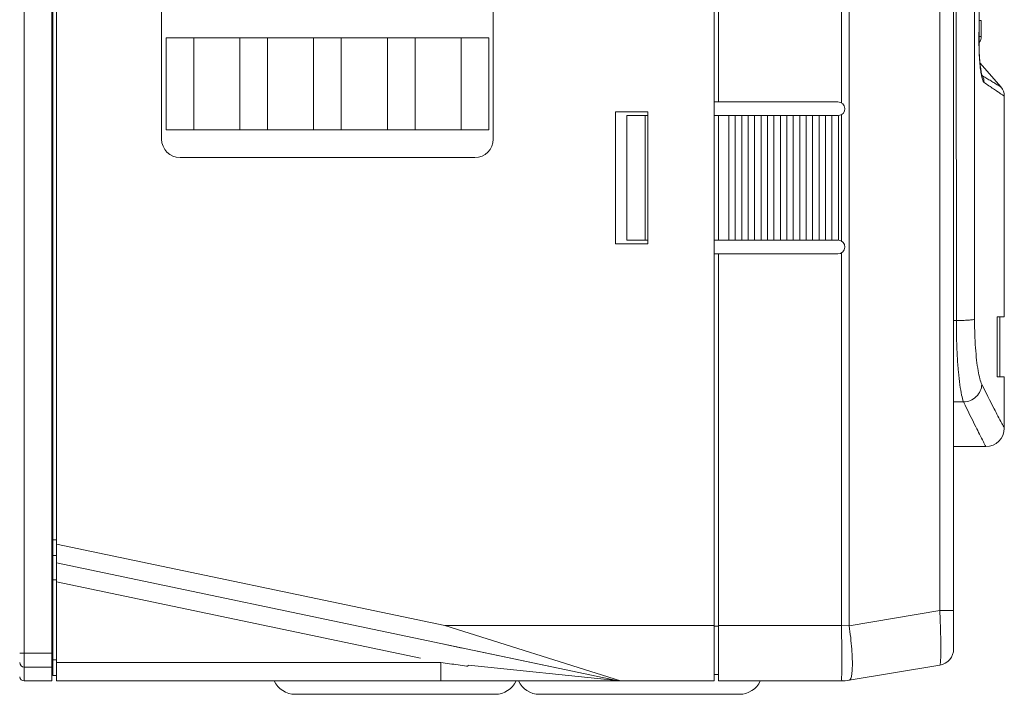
# Model space of a CAD drawing. Header units: millimetres. Extents: x -473 to 23648, y -382 to 1866.
# Tile 60 of 256: x 1342 to 1448, y -14 to 59. Entities that reach past the tile are written whole.
import ezdxf

# ---------------------------------------------------------------- set-up
doc = ezdxf.new("R2010")
doc.units = ezdxf.units.MM
doc.header["$LTSCALE"] = 80
doc.layers.get('0').update_dxf_attribs({"linetype": 'CONTINUOUS'})
for name, color, linetype in [('02___PRT_ALL_AXES', 7, 'CONTINUOUS'), ('06___PRT_ALL_SURFS', 7, 'CONTINUOUS'), ('09_ALL_ROUNDS', 7, 'CONTINUOUS'), ('20_ALL_FEATURES', 7, 'CONTINUOUS')]:
    doc.layers.add(name, color=color, linetype=linetype)

msp = doc.modelspace()

# ---------------------------------------------------------------- linework, layer by layer
at = {"color": 0, "linetype": 'Continuous', "lineweight": 0}
for p, q in [((1445.934, 59.045), (1445.71, 59.045)), ((1445.934, 59.045), (1445.934, 57.314)), ((1445.695, 57.312), (1445.934, 57.316)), ((1371.484, -14.037), (1393.184, -14.037)), ((1419.684, -14.037), (1397.984, -14.037))]:
    msp.add_line(p, q, dxfattribs=at)
for centre, radius, start, end in [((1444.934, 57.316), 1, 320.93705, 0), ((1371.484, -11.537), 2.5, 204.74175, 270), ((1393.184, -11.537), 2.5, 270, 335.25825), ((1397.984, -11.537), 2.5, 204.74175, 270), ((1419.684, -11.537), 2.5, 270, 335.25825)]:
    msp.add_arc(centre, radius, start, end, dxfattribs=at)
at = {"layer": '02___PRT_ALL_AXES', "color": 0, "linetype": 'Continuous', "lineweight": 0}
for p, q in [((1345.584, -12.58), (1345.584, 173.42)), ((1356.984, 136.191), (1356.984, 46.191)), ((1392.984, 46.191), (1392.984, 136.191)), ((1417.434, 50.235), (1416.934, 50.235)), ((1417.434, 48.735), (1416.934, 48.735)), ((1357.484, 47.191), (1392.484, 47.191)), ((1358.984, 44.191), (1390.984, 44.191)), ((1417.434, 35.235), (1416.934, 35.235)), ((1417.434, 33.735), (1416.934, 33.735)), ((1345.584, 2.254), (1387.714, -6.58)), ((1345.584, 0.211), (1387.304, -8.537)), ((1417.434, -6.63), (1416.934, -6.63)), ((1417.434, -12.58), (1417.434, -6.58)), ((1387.299, -12.58), (1345.584, -12.58)), ((1417.434, -11.88), (1416.934, -11.88))]:
    msp.add_line(p, q, dxfattribs=at)
for centre, start, end in [((1358.984, 46.191), 180, 270), ((1390.984, 46.191), 270, 0)]:
    msp.add_arc(centre, 2, start, end, dxfattribs=at)
at = {"layer": '06___PRT_ALL_SURFS', "color": 0, "linetype": 'Continuous', "lineweight": 0}
msp.add_line((1442.934, 12.83), (1446.434, 12.83), dxfattribs=at)
at = {"layer": '09_ALL_ROUNDS', "color": 0, "linetype": 'Continuous', "lineweight": 0}
for p, q in [((1342.084, -12.58), (1342.084, 173.42)), ((1442.934, 169.937), (1442.934, -9.096)), ((1430.768, 167.42), (1430.768, 50.129)), ((1431.59, 167.434), (1431.59, -6.593)), ((1441.429, 165.794), (1441.429, -4.953)), ((1443.205, 88.307), (1443.229, 26.511)), ((1445.683, 57.196), (1445.697, 57.196)), ((1445.826, 54.178), (1445.783, 54.637)), ((1448.062, 51.845), (1445.802, 54.427)), ((1446.074, 53.046), (1445.97, 53.264)), ((1446.001, 53.137), (1446.001, 53.137)), ((1408.858, 48.735), (1409.464, 48.735)), ((1409.464, 48.735), (1409.464, 35.235)), ((1430.768, 48.841), (1430.768, 35.129)), ((1409.464, 35.235), (1408.858, 35.235)), ((1430.768, 33.841), (1430.768, -6.58)), ((1443.229, 26.511), (1442.934, 26.511)), ((1444.013, 17.675), (1442.934, 17.675)), ((1345.184, 1.72), (1345.084, 1.72)), ((1385.084, -10.115), (1345.584, -1.833)), ((1431.59, -6.593), (1441.429, -4.953)), ((1442.934, -4.953), (1441.429, -4.953)), ((1387.714, -6.58), (1406.791, -12.58)), ((1430.768, -6.58), (1417.434, -6.58)), ((1431.59, -6.593), (1430.768, -6.58)), ((1387.304, -8.537), (1406.381, -12.537)), ((1341.584, -9.58), (1342.084, -9.58)), ((1342.084, -11.08), (1345.084, -11.08)), ((1390.306, -10.888), (1406.381, -12.537)), ((1431.59, -12.512), (1441.429, -10.872)), ((1345.584, -12.58), (1416.934, -12.58)), ((1430.768, -12.58), (1417.434, -12.58))]:
    msp.add_line(p, q, dxfattribs=at)
for points in [[(1445.697, 57.196), (1445.759, 65.922), (1445.82, 75.542), (1445.873, 85.119)], [(1445.784, 54.62), (1445.748, 55.126), (1445.72, 55.688), (1445.702, 56.299), (1445.696, 56.95), (1445.697, 57.196)], [(1445.965, 53.282), (1445.92, 53.504), (1445.873, 53.804), (1445.826, 54.178)], [(1446.005, 53.131), (1446.007, 53.124), (1445.999, 53.15), (1445.965, 53.282)]]:
    msp.add_lwpolyline(points, dxfattribs=at)
for centre, radius, start, end in [((1451.521, 54.234), 5.681, 191.29642, 192.1411), ((1446.389, 53.277), 0.416, 199.82644, 200.4222), ((1444.747, 52.373), 1.488, 358.99574, 26.88498), ((1446.934, 50.857), 1.5, 359.99997, 41.1859), ((1430.384, 49.485), 0.75, 273.82255, 90), ((1430.384, 34.485), 0.75, 270, 86.17745), ((1446.434, 14.83), 2, 270.00002, 359.99998), ((1441.134, -9.096), 1.8, 279.46232, 0), ((1342.084, -10.58), 0.5, 180, 270), ((1342.084, -12.08), 0.5, 188.1818, 270), ((1406.791, -10.58), 2, 258.15792, 270), ((1430.768, -7.58), 5, 270, 279.46232)]:
    msp.add_arc(centre, radius, start, end, dxfattribs=at)
for points, knots in [([(1445.186, 86.932), (1445.188, 76.947), (1445.193, 56.852), (1445.2, 36.757), (1445.205, 26.649)], [0, 0, 0, 0, 29.9569225, 60.2838762, 60.2838762, 60.2838762, 60.2838762]), ([(1445.683, 57.196), (1445.699, 59.331), (1445.732, 63.786), (1445.778, 70.662), (1445.822, 77.844), (1445.848, 82.704), (1445.861, 85.144)], [0, 0, 0, 0, 6.4045215, 13.3673191, 20.6282362, 27.9486275, 27.9486275, 27.9486275, 27.9486275]), ([(1445.951, 53.122), (1445.911, 53.321), (1445.839, 53.804), (1445.761, 54.595), (1445.708, 55.479), (1445.683, 56.354), (1445.681, 56.923), (1445.683, 57.196)], [0, 0, 0, 0, 0.6116447, 1.4625554, 2.3824083, 3.269342, 4.0884273, 4.0884273, 4.0884273, 4.0884273]), ([(1446.235, 52.347), (1446.163, 52.396), (1446.063, 52.648), (1446.002, 52.881), (1445.968, 53.04)], [0, 0, 0, 0, 0.26145852, 0.74926867, 0.74926867, 0.74926867, 0.74926867]), ([(1448.062, 51.845), (1448.037, 51.86), (1447.933, 51.924), (1447.714, 52.06), (1447.384, 52.265), (1446.983, 52.511), (1446.541, 52.777), (1446.232, 52.956), (1446.074, 53.046)], [0, 0, 0, 0, 0.0895828, 0.3654701, 0.7734036, 1.2541652, 1.7769743, 2.3229772, 2.3229772, 2.3229772, 2.3229772]), ([(1447.713, 51.334), (1447.561, 51.436), (1447.242, 51.652), (1446.75, 51.991), (1446.409, 52.227), (1446.235, 52.347)], [0, 0, 0, 0, 0.5502931, 1.1563333, 1.7920071, 1.7920071, 1.7920071, 1.7920071]), ([(1448.434, 50.857), (1448.406, 50.874), (1448.293, 50.948), (1448.052, 51.106), (1447.84, 51.248), (1447.713, 51.334)], [0, 0, 0, 0, 0.09813286, 0.40435257, 0.86407154, 0.86407154, 0.86407154, 0.86407154]), ([(1445.205, 26.649), (1445.135, 26.613), (1444.901, 26.587), (1444.478, 26.541), (1443.893, 26.519), (1443.46, 26.512), (1443.229, 26.511)], [0, 0, 0, 0, 0.236058, 0.6842928, 1.2920023, 1.9848846, 1.9848846, 1.9848846, 1.9848846]), ([(1443.229, 26.511), (1443.229, 25.846), (1443.246, 24.554), (1443.32, 22.7), (1443.437, 21.036), (1443.589, 19.626), (1443.768, 18.531), (1443.919, 17.914), (1444.013, 17.675)], [0, 0, 0, 0, 1.9960285, 3.8754717, 5.5659961, 7.0016539, 8.1259366, 8.8959979, 8.8959979, 8.8959979, 8.8959979]), ([(1445.205, 26.649), (1445.205, 26.116), (1445.222, 25.082), (1445.296, 23.599), (1445.414, 22.267), (1445.568, 21.14), (1445.748, 20.264), (1445.901, 19.772), (1445.994, 19.584)], [0, 0, 0, 0, 1.5974508, 3.1012127, 4.4548841, 5.6064894, 6.5120014, 7.1397978, 7.1397978, 7.1397978, 7.1397978]), ([(1445.994, 19.584), (1445.983, 19.339), (1445.86, 18.843), (1445.413, 18.222), (1444.77, 17.797), (1444.265, 17.684), (1444.013, 17.675)], [0, 0, 0, 0, 0.7378766, 1.4879539, 2.2453999, 3.0014642, 3.0014642, 3.0014642, 3.0014642]), ([(1445.994, 19.584), (1446.434, 18.698), (1447.148, 17.283), (1447.971, 15.703), (1448.341, 15.004), (1448.434, 14.83)], [0, 0, 0, 0, 2.9699163, 4.7525756, 5.3441233, 5.3441233, 5.3441233, 5.3441233]), ([(1444.013, 17.675), (1444.449, 16.772), (1445.158, 15.331), (1445.975, 13.72), (1446.342, 13.007), (1446.434, 12.83)], [0, 0, 0, 0, 3.0103761, 4.8172973, 5.4168564, 5.4168564, 5.4168564, 5.4168564]), ([(1441.429, -4.953), (1441.45, -5.394), (1441.487, -6.25), (1441.525, -7.476), (1441.548, -8.58), (1441.543, -9.48), (1441.545, -10.214), (1441.482, -10.575), (1441.484, -10.862), (1441.429, -10.872)], [0, 0, 0, 0, 1.322297, 2.5702727, 3.6854714, 4.6166058, 5.3206647, 5.7646781, 5.9319541, 5.9319541, 5.9319541, 5.9319541]), ([(1430.767, -6.58), (1430.774, -7.025), (1430.785, -7.894), (1430.794, -9.139), (1430.807, -10.267), (1430.787, -11.176), (1430.831, -11.94), (1430.735, -12.264), (1430.817, -12.579), (1430.767, -12.58)], [0, 0, 0, 0, 1.3360261, 2.6048023, 3.7430607, 4.6934785, 5.4082298, 5.8511494, 6.0012052, 6.0012052, 6.0012052, 6.0012052]), ([(1431.591, -6.593), (1431.655, -7.025), (1431.766, -7.868), (1431.885, -9.083), (1431.947, -10.179), (1431.957, -11.096), (1431.897, -11.81), (1431.822, -12.26), (1431.671, -12.498), (1431.591, -12.512)], [0, 0, 0, 0, 1.3095887, 2.5499502, 3.6630578, 4.5971992, 5.3112065, 5.780319, 6.0241616, 6.0241616, 6.0241616, 6.0241616]), ([(1390.084, -10.987), (1389.777, -10.942), (1389.16, -10.852), (1388.232, -10.716), (1387.611, -10.625), (1387.299, -10.58)], [0, 0, 0, 0, 0.9303907, 1.8686658, 2.8139683, 2.8139683, 2.8139683, 2.8139683]), ([(1390.306, -10.888), (1390.295, -10.901), (1390.273, -10.925), (1390.236, -10.954), (1390.198, -10.974), (1390.159, -10.985), (1390.121, -10.99), (1390.096, -10.989), (1390.084, -10.987)], [0, 0, 0, 0, 0.05096749, 0.0971723, 0.1397332, 0.17948934, 0.21716041, 0.25449366, 0.25449366, 0.25449366, 0.25449366])]:
    msp.add_open_spline(points, degree=3, knots=knots, dxfattribs=at)
msp.add_open_spline([(1446.074, 53.046), (1446.037, 53.054), (1446.012, 53.096), (1445.999, 53.132)], degree=3, dxfattribs=at)
at = {"layer": '20_ALL_FEATURES', "color": 0, "linetype": 'Continuous', "lineweight": 0}
for p, q in [((1416.934, 180.578), (1416.934, -12.58)), ((1345.084, -12.58), (1345.084, 173.42)), ((1345.184, -11.98), (1345.184, 172.82)), ((1417.434, 50.235), (1417.434, 167.42)), ((1357.484, 57.191), (1392.484, 57.191)), ((1357.484, 57.191), (1357.484, 47.191)), ((1360.484, 47.191), (1360.484, 57.191)), ((1365.484, 47.191), (1365.484, 57.191)), ((1368.484, 47.191), (1368.484, 57.191)), ((1373.484, 47.191), (1373.484, 57.191)), ((1376.484, 47.191), (1376.484, 57.191)), ((1381.484, 47.191), (1381.484, 57.191)), ((1384.484, 47.191), (1384.484, 57.191)), ((1389.484, 47.191), (1389.484, 57.191)), ((1392.484, 47.191), (1392.484, 57.191)), ((1417.434, 50.235), (1430.384, 50.235)), ((1448.434, 26.92), (1448.434, 50.857)), ((1409.734, 49.135), (1406.234, 49.135)), ((1406.234, 49.135), (1406.234, 34.835)), ((1407.464, 48.735), (1408.858, 48.735)), ((1407.464, 35.235), (1407.464, 48.735)), ((1409.464, 48.735), (1409.734, 48.735)), ((1409.734, 34.835), (1409.734, 49.135)), ((1417.434, 48.735), (1430.384, 48.735)), ((1417.434, 35.235), (1417.434, 48.735)), ((1418.534, 48.735), (1418.534, 35.235)), ((1419.234, 35.235), (1419.234, 48.735)), ((1419.934, 48.735), (1419.934, 35.235)), ((1420.634, 35.235), (1420.634, 48.735)), ((1421.334, 48.735), (1421.334, 35.235)), ((1422.034, 35.235), (1422.034, 48.735)), ((1422.734, 48.735), (1422.734, 35.235)), ((1423.434, 35.235), (1423.434, 48.735)), ((1424.134, 48.735), (1424.134, 35.235)), ((1424.834, 35.235), (1424.834, 48.735)), ((1425.534, 48.735), (1425.534, 35.235)), ((1426.234, 35.235), (1426.234, 48.735)), ((1426.934, 48.735), (1426.934, 35.235)), ((1427.634, 35.235), (1427.634, 48.735)), ((1428.334, 48.735), (1428.334, 35.235)), ((1429.034, 35.235), (1429.034, 48.735)), ((1429.734, 48.735), (1429.734, 35.235)), ((1430.434, 35.233), (1430.434, 48.736)), ((1406.234, 34.835), (1409.734, 34.835)), ((1407.464, 35.235), (1408.858, 35.235)), ((1409.464, 35.235), (1409.734, 35.235)), ((1417.434, 35.235), (1430.384, 35.235)), ((1417.434, 33.735), (1430.384, 33.735)), ((1417.434, -6.58), (1417.434, 33.735)), ((1447.668, 26.92), (1448.434, 26.92)), ((1447.934, 20.42), (1447.934, 26.92)), ((1448.434, 20.42), (1447.648, 20.42)), ((1448.434, 14.83), (1448.434, 20.42)), ((1345.184, 3.22), (1345.084, 3.22)), ((1345.584, 2.72), (1345.184, 2.72)), ((1345.184, 1.72), (1345.084, 1.72)), ((1345.584, 1.02), (1345.184, 1.02)), ((1345.084, -1.623), (1345.184, -1.623)), ((1345.584, -1.625), (1345.184, -1.625)), ((1416.934, -6.58), (1387.714, -6.58)), ((1389.584, -9.015), (1387.304, -8.537)), ((1342.084, -9.58), (1345.084, -9.58)), ((1391.084, -9.33), (1406.381, -12.537)), ((1345.184, -9.81), (1345.084, -9.81)), ((1345.584, -10.28), (1345.184, -10.28)), ((1387.299, -10.58), (1345.584, -10.58)), ((1387.299, -12.58), (1387.299, -10.58)), ((1345.184, -11.241), (1345.084, -11.241)), ((1345.084, -11.28), (1345.184, -11.28)), ((1345.084, -12.58), (1342.084, -12.58)), ((1345.584, -11.98), (1345.184, -11.98)), ((1395.72, -12.58), (1395.447, -12.58)), ((1416.934, -12.58), (1406.791, -12.58))]:
    msp.add_line(p, q, dxfattribs=at)
msp.add_open_spline([(1447.648, 20.42), (1447.651, 21.139), (1447.655, 22.58), (1447.661, 24.747), (1447.666, 26.195), (1447.668, 26.92)], degree=3, knots=[0, 0, 0, 0, 2.156248, 4.3229167, 6.5000286, 6.5000286, 6.5000286, 6.5000286], dxfattribs=at)

doc.saveas('drawing.dxf')
